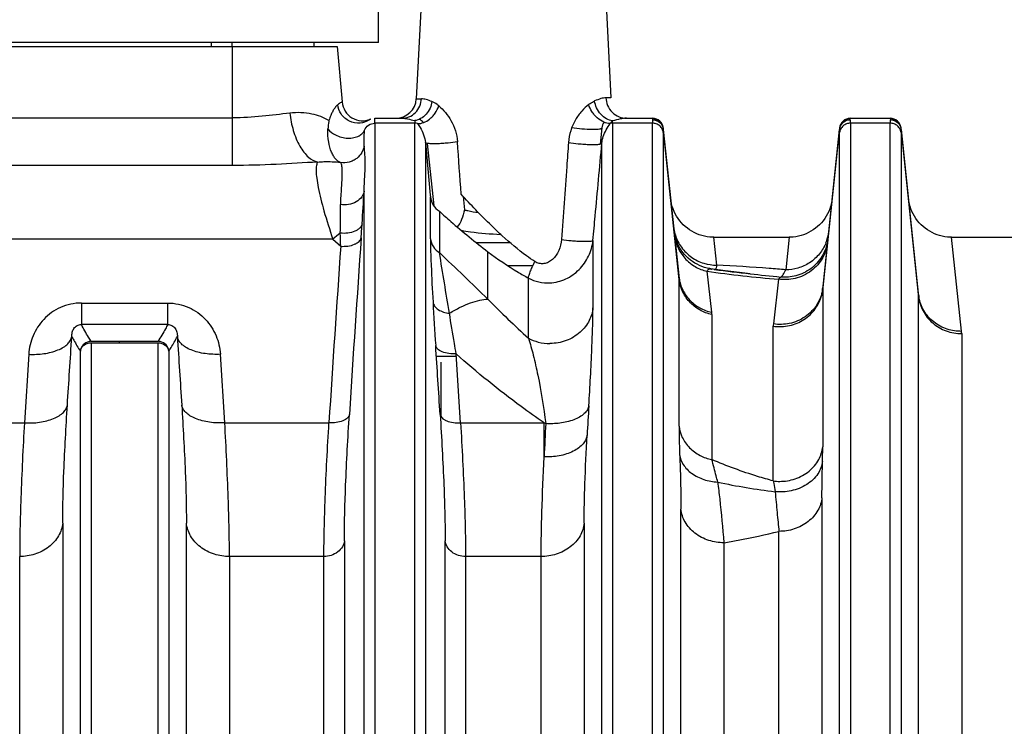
# Model space of a CAD drawing. Extents: x -3086 to 1181, y 8 to 2270.
# Tile 67 of 75: x 343 to 434, y 1315 to 1381. Entities that reach past the tile are written whole.
import ezdxf

# ---------------------------------------------------------------- set-up
doc = ezdxf.new("R2010")
doc.units = 0
doc.header["$LTSCALE"] = 65.395
doc.layers.get('0').update_dxf_attribs({"linetype": 'CONTINUOUS'})

msp = doc.modelspace()

# ---------------------------------------------------------------- linework, layer by layer
at = {"color": 6, "linetype": 'CONTINUOUS'}
for p, q in [((375.873, 1378.697), (375.873, 1456.697)), ((380.298, 1391.276), (379.367, 1373.498)), ((396.447, 1391.276), (397.374, 1373.593)), ((375.873, 1378.697), (175.873, 1378.697)), ((360.373, 1378.697), (360.373, 1378.328)), ((362.323, 1378.328), (362.323, 1378.697)), ((369.873, 1378.697), (369.873, 1378.328)), ((372.055, 1378.328), (372.503, 1373.204)), ((374.965, 1371.527), (375.011, 1371.556)), ((375.009, 1371.555), (375.056, 1371.581)), ((375.011, 1371.556), (375.014, 1371.558)), ((375.056, 1371.581), (375.093, 1371.6)), ((375.091, 1371.599), (375.116, 1371.611)), ((375.115, 1371.61), (375.116, 1371.611)), ((375.117, 1371.611), (375.124, 1371.614)), ((375.13, 1371.617), (375.121, 1371.613)), ((375.124, 1371.614), (375.121, 1371.613)), ((375.523, 1371.697), (378.041, 1371.697)), ((398.805, 1371.697), (401.222, 1371.697)), ((419.523, 1371.697), (423.222, 1371.697)), ((403.662, 1357.051), (402.217, 1370.802)), ((418.529, 1370.802), (416.978, 1356.045)), ((425.836, 1355.399), (424.217, 1370.802)), ((403.295, 1360.834), (403.247, 1361.077)), ((406.881, 1360.697), (413.865, 1360.697)), ((428.881, 1360.697), (435.865, 1360.697)), ((387.812, 1358.075), (390.153, 1358.075)), ((407.956, 1357.592), (406.612, 1357.78)), ((351.861, 1351.067), (351.866, 1350.932)), ((381.223, 1349.697), (383.063, 1349.697))]:
    msp.add_line(p, q, dxfattribs=at)
at = {"color": 2, "linetype": 'CONTINUOUS'}
for p, q in [((321.373, 1378.328), (372.055, 1378.328)), ((397.374, 1373.593), (396.911, 1373.593)), ((371.27, 1371.422), (371.27, 1371.409)), ((375.015, 1371.558), (375.018, 1371.56)), ((375.015, 1371.559), (375.018, 1371.56)), ((375.058, 1371.582), (375.059, 1371.583)), ((375.058, 1371.583), (375.059, 1371.583)), ((375.116, 1371.611), (375.121, 1371.613)), ((375.116, 1371.611), (375.12, 1371.613)), ((375.13, 1371.617), (375.135, 1371.619)), ((375.518, 1371.646), (375.523, 1371.697)), ((396.529, 1370.802), (396.372, 1369.311)), ((380.213, 1369.444), (380.656, 1364.6)), ((380.367, 1369.375), (380.973, 1363.61)), ((383.716, 1364.462), (383.818, 1363.231)), ((383.716, 1364.462), (383.818, 1363.231)), ((355.468, 1351.067), (349.277, 1351.067)), ((349.277, 1350.932), (355.468, 1350.932)), ((383.461, 1343.525), (383.049, 1349.906)), ((381.623, 1349.138), (381.623, 1344.154))]:
    msp.add_line(p, q, dxfattribs=at)
at = {"color": 9, "linetype": 'CONTINUOUS'}
for p, q in [((362.373, 1367.331), (362.373, 1378.328)), ((379.367, 1373.498), (379.839, 1373.498)), ((321.373, 1371.742), (362.373, 1371.742)), ((375.527, 1371.237), (375.527, 1270.155)), ((379.218, 1371.237), (375.527, 1371.237)), ((379.218, 1270.155), (379.218, 1371.237)), ((397.527, 1371.237), (397.527, 1270.155)), ((401.218, 1371.237), (397.527, 1371.237)), ((401.218, 1270.155), (401.218, 1371.237)), ((401.222, 1371.697), (401.227, 1371.646)), ((419.518, 1371.646), (419.523, 1371.697)), ((419.527, 1371.237), (419.527, 1270.155)), ((423.218, 1371.237), (419.527, 1371.237)), ((423.218, 1270.155), (423.218, 1371.237)), ((423.222, 1371.697), (423.227, 1371.646)), ((402.213, 1370.379), (402.213, 1269.706)), ((402.221, 1370.668), (403.672, 1356.867)), ((416.968, 1355.866), (418.524, 1370.668)), ((418.532, 1269.706), (418.532, 1370.379)), ((424.213, 1370.379), (424.213, 1269.706)), ((424.221, 1370.668), (425.845, 1355.219)), ((380.213, 1369.444), (380.213, 1269.706)), ((396.532, 1269.706), (396.532, 1369.382)), ((362.373, 1367.331), (321.373, 1367.331)), ((374.532, 1275.595), (374.532, 1364.952)), ((380.669, 1360.56), (380.669, 1364.416)), ((381.506, 1363.1), (381.506, 1359.268)), ((371.644, 1360.524), (321.373, 1360.524)), ((371.644, 1360.524), (372.373, 1359.857)), ((388.034, 1360.186), (384.924, 1360.186)), ((395.711, 1360.404), (395.711, 1354.159)), ((407.157, 1358.116), (406.881, 1360.697)), ((413.865, 1360.697), (413.542, 1357.684)), ((429.814, 1351.993), (428.881, 1360.697)), ((385.998, 1354.966), (385.998, 1359.352)), ((406.695, 1353.751), (406.263, 1357.544)), ((389.743, 1351.351), (389.743, 1356.917)), ((403.672, 1343.228), (403.672, 1356.867)), ((410.259, 1357.31), (410.258, 1357.31)), ((412.879, 1356.814), (412.406, 1352.679)), ((416.968, 1355.866), (416.968, 1341.303)), ((425.845, 1246.165), (425.845, 1355.219)), ((348.377, 1354.609), (348.377, 1352.619)), ((348.377, 1354.609), (356.368, 1354.609)), ((356.368, 1352.619), (356.368, 1354.609)), ((406.708, 1353.535), (406.708, 1340.127)), ((356.368, 1352.619), (348.377, 1352.619)), ((412.394, 1338.157), (412.394, 1352.468)), ((429.825, 1351.778), (429.825, 1244.644)), ((348.282, 1279.376), (348.282, 1350.156)), ((349.277, 1350.932), (349.277, 1272.304)), ((355.468, 1272.304), (355.468, 1350.932)), ((356.463, 1350.156), (356.463, 1279.376)), ((343.508, 1349.872), (343.102, 1343.525)), ((361.644, 1343.525), (361.238, 1349.872)), ((321.373, 1343.525), (343.102, 1343.525)), ((361.644, 1343.525), (371.285, 1343.525)), ((383.461, 1343.525), (391.189, 1343.525)), ((391.189, 1340.377), (391.189, 1343.525)), ((391.189, 1343.525), (391.341, 1343.454)), ((416.9, 1336.607), (416.9, 1291.638)), ((403.845, 1293.245), (403.845, 1335.537)), ((346.65, 1334.243), (346.65, 1295.136)), ((358.095, 1295.133), (358.095, 1334.24)), ((394.9, 1334.24), (394.9, 1295.137)), ((412.92, 1289.316), (412.92, 1333.494)), ((372.71, 1332.628), (372.71, 1293.881)), ((382.035, 1293.885), (382.035, 1332.631)), ((407.825, 1332.443), (407.825, 1290.895)), ((342.67, 1292.756), (342.67, 1331.167)), ((362.075, 1331.167), (362.075, 1292.756)), ((370.819, 1331.167), (362.076, 1331.167)), ((370.82, 1292.756), (370.82, 1331.167)), ((383.926, 1331.167), (383.926, 1292.756)), ((390.92, 1331.167), (383.926, 1331.167)), ((390.92, 1292.756), (390.92, 1331.167))]:
    msp.add_line(p, q, dxfattribs=at)
at = {"color": 6, "linetype": 'CONTINUOUS'}
for points in [[(375.121, 1371.613), (375.126, 1371.615), (375.126, 1371.615)], [(406.881, 1360.697), (406.77, 1360.699), (406.52, 1360.714), (406.272, 1360.744), (406.026, 1360.79), (405.783, 1360.851), (405.545, 1360.927), (405.312, 1361.018), (405.085, 1361.123), (404.865, 1361.242), (404.653, 1361.375), (404.45, 1361.521), (404.256, 1361.679), (404.072, 1361.849), (403.9, 1362.03), (403.739, 1362.221), (403.59, 1362.423), (403.455, 1362.633), (403.332, 1362.851), (403.224, 1363.076), (403.13, 1363.308), (403.05, 1363.545), (402.986, 1363.787), (402.936, 1364.032), (402.902, 1364.279)], [(417.843, 1364.279), (417.809, 1364.032), (417.76, 1363.787), (417.695, 1363.545), (417.616, 1363.308), (417.522, 1363.076), (417.413, 1362.851), (417.291, 1362.633), (417.155, 1362.423), (417.007, 1362.221), (416.846, 1362.03), (416.673, 1361.849), (416.49, 1361.679), (416.296, 1361.521), (416.093, 1361.375), (415.881, 1361.242), (415.661, 1361.123), (415.434, 1361.018), (415.201, 1360.927), (414.962, 1360.851), (414.72, 1360.79), (414.474, 1360.744), (414.226, 1360.714), (413.976, 1360.699), (413.865, 1360.697)], [(428.881, 1360.697), (428.77, 1360.699), (428.52, 1360.714), (428.272, 1360.744), (428.026, 1360.79), (427.783, 1360.851), (427.545, 1360.927), (427.312, 1361.018), (427.085, 1361.123), (426.865, 1361.242), (426.653, 1361.375), (426.45, 1361.521), (426.256, 1361.679), (426.073, 1361.849), (425.9, 1362.03), (425.739, 1362.221), (425.591, 1362.422), (425.455, 1362.632), (425.332, 1362.85), (425.224, 1363.076), (425.13, 1363.307), (425.05, 1363.545), (424.986, 1363.786), (424.936, 1364.032), (424.902, 1364.279)], [(406.613, 1357.78), (406.51, 1357.796), (406.268, 1357.846), (406.03, 1357.91), (405.797, 1357.989), (405.568, 1358.082), (405.346, 1358.189), (405.131, 1358.31), (404.923, 1358.443), (404.725, 1358.589), (404.535, 1358.747), (404.356, 1358.917), (404.188, 1359.097), (404.031, 1359.287), (403.885, 1359.486), (403.753, 1359.694), (403.634, 1359.91), (403.528, 1360.133), (403.436, 1360.362), (403.358, 1360.596), (403.295, 1360.834)], [(410.257, 1357.31), (409.278, 1357.424), (407.956, 1357.592)]]:
    msp.add_lwpolyline(points, dxfattribs=at)
for centre, radius, start, end in [((374.396, 1373.369), 1.9, 185, 292.868), ((377.469, 1373.597), 1.9, 270, 357), ((397.523, 1370.697), 1, 140.98819, 174), ((401.222, 1370.697), 1, 6.00001, 90), ((419.523, 1370.697), 1, 90, 174), ((423.222, 1370.697), 1, 6.00001, 90)]:
    msp.add_arc(centre, radius, start, end, dxfattribs=at)
at = {"color": 2, "linetype": 'CONTINUOUS'}
for centre, radius, start, end in [((376.466, 1370.441), 5.286, 169.4467, 177.09787), ((376.778, 1371.299), 5.51, 178.06703, 178.72043), ((369.207, 1368.104), 3.961, 58.39883, 58.5892), ((376.682, 1369.852), 5.638, 161.82477, 163.24144), ((375.473, 1370.785), 0.899, 118.41275, 120.38017), ((375.564, 1370.614), 1.093, 115.62296, 117.52215), ((375.535, 1370.673), 1.027, 114.10639, 115.58431), ((379.218, 1370.188), 1.049, 75.36693, 89.98169), ((379.222, 1370.697), 1, 36.85786, 64.86867), ((399.076, 1369.813), 2.26, 140.22294, 141.74044), ((397.528, 1370.188), 1.049, 90.01119, 102.43528), ((398.424, 1370.425), 1.365, 131.22008, 133.27842), ((401.224, 1370.55), 1.009, 84.65924, 89.85959), ((401.228, 1370.639), 1.007, 79.37429, 90.04845), ((419.517, 1370.641), 1.006, 95.15642, 100.33535), ((419.517, 1370.641), 1.005, 89.94372, 95.16015), ((423.224, 1370.55), 1.009, 84.65924, 89.85959), ((423.228, 1370.639), 1.007, 79.37429, 90.04845), ((401.237, 1370.652), 0.99, 6.00516, 11.27419), ((401.258, 1370.57), 0.969, 5.78047, 10.93172), ((419.374, 1370.73), 0.852, 183.02496, 184.19412), ((419.509, 1370.652), 0.99, 168.59902, 173.99451), ((419.498, 1370.569), 0.979, 163.62104, 174.19175), ((423.237, 1370.652), 0.99, 6.00516, 11.27419), ((423.258, 1370.57), 0.969, 5.78047, 10.93172), ((-43.692, 1389.885), 418.978, 355.99645, 356.17617), ((205.526, 1354.808), 166.924, 1.73363, 2.14869), ((413.331, 1356.429), 3.667, 350.32099, 353.99738), ((418.683, 1355.867), 1.714, 174.03957, 180.0297), ((429.442, 1355.779), 3.626, 186.01314, 190.08424), ((424.116, 1355.219), 1.73, 359.99725, 5.98734), ((414.249, 1352.47), 1.855, 173.51557, 180.03265), ((412.989, 1356.613), 4.187, 261.83517, 269.99677), ((427.788, 1351.777), 2.037, 0.04686, 6.10509), ((349.28, 1350.065), 1.002, 100.67822, 174.64235), ((349.281, 1350.064), 1.004, 90.1881, 100.68118), ((355.465, 1350.064), 1.004, 78.86049, 89.65393), ((355.465, 1350.065), 1.002, 5.20091, 78.86322), ((-1896.11, 1200.579), 2282.21, 3.610716, 3.771177)]:
    msp.add_arc(centre, radius, start, end, dxfattribs=at)
at = {"color": 9, "linetype": 'CONTINUOUS'}
for centre, radius, start, end in [((171.875, 1375.531), 202.933, 356.16089, 357.0118), ((248.3, 1363.437), 124.054, 358.90475, 0.13136), ((385.525, 1343.626), 21.868, 127.10768, 129.40171), ((407.081, 1362.062), 3.924, 189.86828, 192.88039), ((407.096, 1362.065), 3.939, 192.87855, 193.69855), ((407.098, 1362.065), 3.942, 193.69844, 196.77248), ((413.652, 1361.614), 3.89, 342.37732, 353.97335), ((2753.17, 1193.951), 2384.739, 175.992044, 176.385023), ((407.091, 1362.063), 3.934, 196.77299, 197.5627), ((413.645, 1361.614), 3.896, 338.54157, 342.41365), ((413.493, 1360.993), 3.982, 349.51544, 350.24007), ((2750.779, 1193.24), 2384.235, 175.992743, 176.3861), ((-1620.912, 1027.424), 2029.728, 9.249402, 9.409624), ((40.513, 998.763), 496.226, 45.87508, 46.59326), ((422.333, 1472.687), 116.259, 262.05475, 265.3354), ((433.763, 1567.599), 211.598, 262.71455, 263.62211), ((401.917, 1356.866), 1.755, 0.04175, 6.03187), ((430.369, 1537.043), 180.854, 263.61557, 264.51468), ((824.835, 1380.05), 444.647, 183.26774, 183.78678), ((446.194, 1413.598), 84.032, 224.24641, 227.79577), ((404.801, 1353.534), 1.906, 0.04047, 6.53369), ((712.169, 1325.257), 317.462, 176.41504, 176.90698), ((899.625, 1316.889), 508.979, 177.00813, 177.35494), ((419.992, 1397.825), 61.12, 257.97232, 263.01861), ((412.988, 1342.629), 4.511, 262.43275, 270.00376)]:
    msp.add_arc(centre, radius, start, end, dxfattribs=at)
at = {"color": 2, "linetype": 'CONTINUOUS'}
for points, knots in [([(372.093, 1372.938), (372.068, 1372.918), (371.957, 1372.818), (371.862, 1372.699), (371.794, 1372.602)], [0, 0, 0, 0, 0.208645, 1, 1, 1, 1]), ([(374.965, 1371.527), (374.73, 1371.369), (374.12, 1371.153), (373.132, 1371.349), (372.371, 1372.022), (372.133, 1372.643), (372.093, 1372.938)], [0, 0, 0, 0, 0.225776, 0.490909, 0.762798, 1, 1, 1, 1]), ([(380.813, 1373.239), (380.783, 1373.03), (380.661, 1372.606), (380.306, 1372.048), (379.809, 1371.64), (379.412, 1371.504), (379.222, 1371.479)], [0, 0, 0, 0, 0.250359, 0.516218, 0.772321, 1, 1, 1, 1]), ([(381.441, 1372.852), (381.389, 1372.895), (381.194, 1373.046), (380.979, 1373.172), (380.813, 1373.239)], [0, 0, 0, 0, 0.272698, 1, 1, 1, 1]), ([(395.315, 1372.967), (395.085, 1372.785), (394.626, 1372.355), (393.832, 1371.252), (393.493, 1370.195), (393.444, 1369.468)], [0, 0, 0, 0, 0.216506, 0.461386, 1, 1, 1, 1]), ([(397.302, 1371.213), (397.102, 1371.214), (396.661, 1371.318), (396.178, 1371.637), (395.831, 1371.996), (395.538, 1372.398), (395.383, 1372.738), (395.315, 1372.967)], [0, 0, 0, 0, 0.213237, 0.469943, 0.60766, 0.745117, 1, 1, 1, 1]), ([(396.911, 1373.593), (396.923, 1373.351), (397.034, 1372.854), (397.459, 1372.215), (398.089, 1371.792), (398.575, 1371.697), (398.805, 1371.697)], [0, 0, 0, 0, 0.246647, 0.508444, 0.764982, 1, 1, 1, 1]), ([(371.558, 1372.194), (371.537, 1372.15), (371.449, 1371.959), (371.375, 1371.763), (371.325, 1371.611)], [0, 0, 0, 0, 0.233851, 1, 1, 1, 1]), ([(371.794, 1372.602), (371.774, 1372.573), (371.686, 1372.442), (371.611, 1372.303), (371.558, 1372.194)], [0, 0, 0, 0, 0.226707, 1, 1, 1, 1]), ([(379.483, 1371.203), (379.873, 1371.191), (380.396, 1371.423), (380.868, 1371.861), (381.191, 1372.259), (381.365, 1372.61), (381.441, 1372.852)], [0, 0, 0, 0, 0.432943, 0.573285, 0.718536, 1, 1, 1, 1]), ([(374.583, 1370.598), (374.651, 1370.783), (374.917, 1371.118), (375.326, 1371.237), (375.527, 1371.237)], [0, 0, 0, 0, 0.493651, 1, 1, 1, 1]), ([(375.135, 1371.619), (375.131, 1371.617), (375.072, 1371.591), (375.015, 1371.561), (374.965, 1371.527)], [0, 0, 0, 0, 0.059389, 1, 1, 1, 1]), ([(374.965, 1371.527), (374.97, 1371.53), (374.986, 1371.541), (375.003, 1371.551), (375.015, 1371.559)], [0, 0, 0, 0, 0.274878, 1, 1, 1, 1]), ([(375.519, 1371.559), (375.519, 1371.567), (375.517, 1371.597), (375.516, 1371.626), (375.518, 1371.646)], [0, 0, 0, 0, 0.296153, 1, 1, 1, 1]), ([(375.527, 1371.237), (375.527, 1371.27), (375.527, 1371.377), (375.524, 1371.484), (375.519, 1371.559)], [0, 0, 0, 0, 0.303538, 1, 1, 1, 1]), ([(379.222, 1371.479), (379.222, 1371.462), (379.219, 1371.381), (379.218, 1371.301), (379.218, 1371.237)], [0, 0, 0, 0, 0.215948, 1, 1, 1, 1]), ([(396.532, 1369.382), (396.548, 1369.592), (396.696, 1370.251), (397.041, 1370.838), (397.302, 1371.213)], [0, 0, 0, 0, 0.31537, 1, 1, 1, 1]), ([(397.488, 1371.419), (397.476, 1371.407), (397.424, 1371.356), (397.375, 1371.302), (397.339, 1371.259)], [0, 0, 0, 0, 0.232354, 1, 1, 1, 1]), ([(397.527, 1371.237), (397.527, 1371.257), (397.527, 1371.329), (397.526, 1371.4), (397.524, 1371.451)], [0, 0, 0, 0, 0.278539, 1, 1, 1, 1]), ([(401.227, 1371.646), (401.228, 1371.641), (401.23, 1371.611), (401.228, 1371.582), (401.226, 1371.559)], [0, 0, 0, 0, 0.204351, 1, 1, 1, 1]), ([(401.318, 1371.554), (401.528, 1371.535), (401.946, 1371.357), (402.169, 1370.96), (402.209, 1370.754)], [0, 0, 0, 0, 0.502177, 1, 1, 1, 1]), ([(402.208, 1370.846), (402.17, 1371.036), (401.974, 1371.403), (401.605, 1371.593), (401.414, 1371.629)], [0, 0, 0, 0, 0.499287, 1, 1, 1, 1]), ([(419.337, 1371.63), (419.145, 1371.595), (418.774, 1371.406), (418.576, 1371.039), (418.538, 1370.848)], [0, 0, 0, 0, 0.500667, 1, 1, 1, 1]), ([(418.559, 1370.845), (418.619, 1371.049), (418.881, 1371.422), (419.311, 1371.558), (419.519, 1371.559)], [0, 0, 0, 0, 0.50562, 1, 1, 1, 1]), ([(419.519, 1371.559), (419.519, 1371.567), (419.517, 1371.597), (419.516, 1371.626), (419.518, 1371.646)], [0, 0, 0, 0, 0.296156, 1, 1, 1, 1]), ([(423.227, 1371.646), (423.228, 1371.641), (423.23, 1371.611), (423.228, 1371.582), (423.226, 1371.559)], [0, 0, 0, 0, 0.204351, 1, 1, 1, 1]), ([(423.318, 1371.554), (423.528, 1371.535), (423.946, 1371.357), (424.169, 1370.96), (424.209, 1370.754)], [0, 0, 0, 0, 0.502177, 1, 1, 1, 1]), ([(424.208, 1370.846), (424.17, 1371.036), (423.974, 1371.403), (423.605, 1371.593), (423.414, 1371.629)], [0, 0, 0, 0, 0.499287, 1, 1, 1, 1]), ([(371.187, 1370.709), (371.37, 1370.473), (371.943, 1370.047), (372.824, 1369.826), (373.579, 1369.883), (374.054, 1370.046), (374.394, 1370.292), (374.538, 1370.498), (374.583, 1370.598)], [0, 0, 0, 0, 0.23035, 0.532347, 0.68118, 0.810121, 0.91519, 1, 1, 1, 1]), ([(393.756, 1370.85), (394.064, 1370.801), (394.7, 1370.723), (395.468, 1370.673), (396.017, 1370.679), (396.267, 1370.697), (396.41, 1370.727), (396.479, 1370.749), (396.526, 1370.779), (396.529, 1370.802)], [0, 0, 0, 0, 0.333126, 0.683221, 0.821209, 0.918651, 0.951658, 0.975164, 1, 1, 1, 1]), ([(402.221, 1370.668), (402.222, 1370.677), (402.224, 1370.706), (402.224, 1370.735), (402.222, 1370.756)], [0, 0, 0, 0, 0.291655, 1, 1, 1, 1]), ([(418.524, 1370.756), (418.523, 1370.751), (418.522, 1370.728), (418.522, 1370.704), (418.523, 1370.685)], [0, 0, 0, 0, 0.214732, 1, 1, 1, 1]), ([(424.221, 1370.668), (424.222, 1370.677), (424.224, 1370.706), (424.224, 1370.735), (424.222, 1370.756)], [0, 0, 0, 0, 0.291665, 1, 1, 1, 1]), ([(383.174, 1369.525), (382.888, 1369.475), (382.424, 1369.414), (381.784, 1369.359), (381.282, 1369.333), (380.846, 1369.33), (380.521, 1369.348), (380.327, 1369.377), (380.239, 1369.413), (380.217, 1369.434), (380.213, 1369.444)], [0, 0, 0, 0, 0.291234, 0.468506, 0.643737, 0.794775, 0.905429, 0.971131, 0.989117, 1, 1, 1, 1]), ([(393.444, 1369.468), (393.745, 1369.416), (394.231, 1369.354), (394.9, 1369.297), (395.422, 1369.27), (395.875, 1369.266), (396.213, 1369.284), (396.414, 1369.314), (396.505, 1369.35), (396.529, 1369.372), (396.532, 1369.382)], [0, 0, 0, 0, 0.293625, 0.470933, 0.645584, 0.795864, 0.905953, 0.971362, 0.989245, 1, 1, 1, 1]), ([(387.324, 1360.815), (386.982, 1361.13), (386.145, 1361.917), (384.87, 1363.2), (383.956, 1364.186), (383.519, 1364.681)], [0, 0, 0, 0, 0.256999, 0.634995, 1, 1, 1, 1]), ([(380.656, 1364.6), (380.658, 1364.581), (380.663, 1364.52), (380.669, 1364.459), (380.669, 1364.416)], [0, 0, 0, 0, 0.313179, 1, 1, 1, 1]), ([(380.669, 1364.416), (380.697, 1364.154), (380.882, 1363.63), (381.278, 1363.244), (381.506, 1363.1)], [0, 0, 0, 0, 0.494689, 1, 1, 1, 1]), ([(381.506, 1363.1), (381.852, 1362.782), (383.305, 1361.481), (384.819, 1360.248), (385.998, 1359.352)], [0, 0, 0, 0, 0.240852, 1, 1, 1, 1]), ([(383.818, 1363.231), (383.766, 1362.92), (383.61, 1362.359), (383.327, 1361.84), (383.152, 1361.643)], [0, 0, 0, 0, 0.544911, 1, 1, 1, 1]), ([(374.353, 1361.944), (374.332, 1361.805), (374.21, 1361.59), (373.952, 1361.383), (373.578, 1361.186), (373.025, 1361.054), (372.562, 1361.047), (372.332, 1361.066)], [0, 0, 0, 0, 0.177797, 0.289992, 0.418302, 0.708131, 1, 1, 1, 1]), ([(372.373, 1359.858), (372.595, 1359.846), (373.033, 1359.861), (373.552, 1359.981), (373.897, 1360.154), (374.13, 1360.329), (374.244, 1360.513), (374.263, 1360.633)], [0, 0, 0, 0, 0.30595, 0.599137, 0.725287, 0.833426, 1, 1, 1, 1]), ([(390.337, 1358.446), (390.07, 1358.62), (389.019, 1359.348), (388.031, 1360.167), (387.324, 1360.815)], [0, 0, 0, 0, 0.249387, 1, 1, 1, 1]), ([(385.998, 1359.352), (386.891, 1358.679), (388.125, 1357.836), (389.417, 1357.095), (389.743, 1356.917)], [0, 0, 0, 0, 0.750938, 1, 1, 1, 1]), ([(389.743, 1356.917), (389.747, 1357.01), (389.806, 1357.235), (389.937, 1357.6), (390.122, 1358.017), (390.263, 1358.303), (390.337, 1358.446)], [0, 0, 0, 0, 0.169246, 0.41808, 0.708196, 1, 1, 1, 1]), ([(416.946, 1355.812), (416.865, 1355.338), (416.494, 1354.372), (415.394, 1353.243), (413.935, 1352.63), (412.891, 1352.605), (412.406, 1352.679)], [0, 0, 0, 0, 0.237638, 0.4963, 0.757517, 1, 1, 1, 1]), ([(412.988, 1352.426), (413.475, 1352.426), (414.452, 1352.598), (415.723, 1353.342), (416.636, 1354.475), (416.92, 1355.401), (416.968, 1355.866)], [0, 0, 0, 0, 0.254866, 0.507044, 0.755181, 1, 1, 1, 1]), ([(425.845, 1355.219), (425.894, 1354.754), (426.178, 1353.828), (427.09, 1352.694), (428.361, 1351.95), (429.338, 1351.778), (429.825, 1351.778)], [0, 0, 0, 0, 0.244819, 0.492956, 0.745134, 1, 1, 1, 1]), ([(429.814, 1351.991), (429.369, 1351.987), (428.444, 1352.127), (427.197, 1352.79), (426.27, 1353.846), (425.948, 1354.715), (425.872, 1355.144)], [0, 0, 0, 0, 0.244593, 0.503657, 0.760319, 1, 1, 1, 1]), ([(348.282, 1350.156), (348.295, 1350.262), (348.369, 1350.475), (348.678, 1350.819), (349.042, 1350.932), (349.277, 1350.932)], [0, 0, 0, 0, 0.234764, 0.480655, 1, 1, 1, 1]), ([(355.468, 1350.932), (355.704, 1350.932), (356.068, 1350.819), (356.377, 1350.475), (356.451, 1350.262), (356.463, 1350.156)], [0, 0, 0, 0, 0.519345, 0.765236, 1, 1, 1, 1]), ([(383.049, 1349.906), (382.827, 1349.895), (382.39, 1349.911), (381.871, 1350.033), (381.526, 1350.206), (381.293, 1350.381), (381.178, 1350.565), (381.159, 1350.684)], [0, 0, 0, 0, 0.305632, 0.598725, 0.724956, 0.833233, 1, 1, 1, 1]), ([(381.57, 1344.306), (381.59, 1344.186), (381.705, 1344.003), (381.938, 1343.828), (382.283, 1343.654), (382.801, 1343.532), (383.238, 1343.515), (383.46, 1343.525)], [0, 0, 0, 0, 0.166899, 0.275261, 0.401537, 0.694558, 1, 1, 1, 1])]:
    msp.add_open_spline(points, degree=3, knots=knots, dxfattribs=at)
at = {"color": 9, "linetype": 'CONTINUOUS'}
for points, knots in [([(372.503, 1373.204), (372.494, 1373.202), (372.476, 1373.188), (372.44, 1373.171), (372.371, 1373.131), (372.25, 1373.059), (372.15, 1372.984), (372.093, 1372.938)], [0, 0, 0, 0, 0.059601, 0.13482, 0.241001, 0.549917, 1, 1, 1, 1]), ([(378.041, 1371.697), (378.259, 1371.697), (378.721, 1371.788), (379.318, 1372.189), (379.721, 1372.796), (379.827, 1373.269), (379.839, 1373.498)], [0, 0, 0, 0, 0.234911, 0.4914, 0.753245, 1, 1, 1, 1]), ([(380.813, 1373.239), (380.634, 1373.311), (380.318, 1373.427), (379.984, 1373.498), (379.839, 1373.498)], [0, 0, 0, 0, 0.570224, 1, 1, 1, 1]), ([(395.315, 1372.967), (395.361, 1373.002), (395.533, 1373.129), (395.721, 1373.237), (395.865, 1373.298)], [0, 0, 0, 0, 0.26932, 1, 1, 1, 1]), ([(396.911, 1373.593), (396.756, 1373.593), (396.395, 1373.51), (396.057, 1373.379), (395.865, 1373.298)], [0, 0, 0, 0, 0.426036, 1, 1, 1, 1]), ([(397.524, 1371.451), (397.326, 1371.479), (396.914, 1371.626), (396.398, 1372.055), (396.027, 1372.637), (395.897, 1373.08), (395.865, 1373.298)], [0, 0, 0, 0, 0.227463, 0.483647, 0.749627, 1, 1, 1, 1]), ([(367.67, 1372.171), (366.818, 1372.069), (365.061, 1371.837), (363.287, 1371.742), (362.373, 1371.742)], [0, 0, 0, 0, 0.484095, 1, 1, 1, 1]), ([(371.272, 1371.484), (370.797, 1371.776), (369.609, 1372.215), (368.347, 1372.253), (367.67, 1372.171)], [0, 0, 0, 0, 0.449823, 1, 1, 1, 1]), ([(367.67, 1372.171), (367.727, 1371.632), (367.879, 1370.828), (368.231, 1369.818), (368.557, 1369.135), (368.941, 1368.557), (369.455, 1367.999), (369.935, 1367.717), (370.252, 1367.65)], [0, 0, 0, 0, 0.29722, 0.444796, 0.584317, 0.71106, 0.822648, 1, 1, 1, 1]), ([(381.441, 1372.852), (381.894, 1372.476), (382.73, 1371.475), (383.126, 1370.21), (383.174, 1369.525)], [0, 0, 0, 0, 0.461466, 1, 1, 1, 1]), ([(378.041, 1371.697), (378.216, 1371.697), (378.616, 1371.639), (379.005, 1371.54), (379.222, 1371.479)], [0, 0, 0, 0, 0.437571, 1, 1, 1, 1]), ([(379.483, 1371.203), (379.564, 1371.084), (379.911, 1370.553), (380.177, 1369.937), (380.213, 1369.444)], [0, 0, 0, 0, 0.225787, 1, 1, 1, 1]), ([(398.805, 1371.697), (398.616, 1371.697), (398.182, 1371.63), (397.761, 1371.519), (397.524, 1371.451)], [0, 0, 0, 0, 0.43479, 1, 1, 1, 1]), ([(401.226, 1371.559), (401.225, 1371.538), (401.219, 1371.431), (401.218, 1371.323), (401.218, 1371.237)], [0, 0, 0, 0, 0.19628, 1, 1, 1, 1]), ([(402.213, 1370.379), (402.201, 1370.491), (402.132, 1370.722), (401.903, 1371.01), (401.58, 1371.196), (401.336, 1371.237), (401.218, 1371.237)], [0, 0, 0, 0, 0.236096, 0.492651, 0.753712, 1, 1, 1, 1]), ([(419.527, 1371.237), (419.41, 1371.237), (419.166, 1371.196), (418.843, 1371.01), (418.613, 1370.722), (418.544, 1370.491), (418.532, 1370.379)], [0, 0, 0, 0, 0.246288, 0.507349, 0.763904, 1, 1, 1, 1]), ([(419.527, 1371.237), (419.527, 1371.27), (419.527, 1371.377), (419.524, 1371.484), (419.519, 1371.559)], [0, 0, 0, 0, 0.303535, 1, 1, 1, 1]), ([(423.226, 1371.559), (423.225, 1371.538), (423.219, 1371.431), (423.218, 1371.323), (423.218, 1371.237)], [0, 0, 0, 0, 0.19628, 1, 1, 1, 1]), ([(424.213, 1370.379), (424.201, 1370.491), (424.132, 1370.722), (423.903, 1371.01), (423.58, 1371.196), (423.336, 1371.237), (423.218, 1371.237)], [0, 0, 0, 0, 0.236096, 0.492651, 0.753712, 1, 1, 1, 1]), ([(372.365, 1367.612), (372.191, 1367.66), (371.942, 1367.855), (371.696, 1368.206), (371.437, 1368.725), (371.208, 1369.568), (371.165, 1370.306), (371.187, 1370.709)], [0, 0, 0, 0, 0.155923, 0.254273, 0.369607, 0.653032, 1, 1, 1, 1]), ([(374.548, 1369.115), (374.54, 1369.209), (374.534, 1369.419), (374.533, 1369.914), (374.544, 1370.316), (374.583, 1370.598)], [0, 0, 0, 0, 0.19051, 0.423978, 1, 1, 1, 1]), ([(402.213, 1370.379), (402.213, 1370.399), (402.214, 1370.469), (402.215, 1370.54), (402.217, 1370.59)], [0, 0, 0, 0, 0.282401, 1, 1, 1, 1]), ([(402.217, 1370.59), (402.217, 1370.597), (402.218, 1370.623), (402.22, 1370.649), (402.221, 1370.668)], [0, 0, 0, 0, 0.272206, 1, 1, 1, 1]), ([(418.524, 1370.668), (418.525, 1370.662), (418.527, 1370.636), (418.528, 1370.61), (418.529, 1370.59)], [0, 0, 0, 0, 0.227784, 1, 1, 1, 1]), ([(418.529, 1370.59), (418.529, 1370.575), (418.532, 1370.504), (418.532, 1370.434), (418.532, 1370.379)], [0, 0, 0, 0, 0.217512, 1, 1, 1, 1]), ([(424.213, 1370.379), (424.213, 1370.399), (424.214, 1370.469), (424.215, 1370.54), (424.217, 1370.59)], [0, 0, 0, 0, 0.282401, 1, 1, 1, 1]), ([(424.217, 1370.59), (424.217, 1370.597), (424.218, 1370.623), (424.22, 1370.649), (424.221, 1370.668)], [0, 0, 0, 0, 0.272206, 1, 1, 1, 1]), ([(393.444, 1369.468), (393.391, 1368.72), (393.181, 1365.727), (392.968, 1362.733), (392.807, 1360.488)], [0, 0, 0, 0, 0.249824, 1, 1, 1, 1]), ([(395.711, 1360.404), (395.78, 1361.153), (396.053, 1364.146), (396.327, 1367.138), (396.532, 1369.382)], [0, 0, 0, 0, 0.250175, 1, 1, 1, 1]), ([(374.548, 1369.115), (374.508, 1368.913), (374.348, 1368.487), (373.96, 1368.039), (373.531, 1367.77), (373.036, 1367.584), (372.624, 1367.567), (372.365, 1367.612)], [0, 0, 0, 0, 0.212149, 0.458974, 0.592751, 0.729621, 1, 1, 1, 1]), ([(374.532, 1364.952), (374.544, 1365.39), (374.594, 1366.201), (374.645, 1367.331), (374.628, 1368.284), (374.572, 1368.858), (374.548, 1369.115)], [0, 0, 0, 0, 0.315118, 0.584809, 0.814384, 1, 1, 1, 1]), ([(370.252, 1367.65), (368.969, 1367.573), (366.346, 1367.401), (363.717, 1367.331), (362.373, 1367.331)], [0, 0, 0, 0, 0.488707, 1, 1, 1, 1]), ([(370.252, 1367.65), (370.184, 1367.56), (370.102, 1367.28), (370.085, 1366.772), (370.147, 1366.087), (370.362, 1364.848), (370.849, 1362.965), (371.35, 1361.389), (371.644, 1360.524)], [0, 0, 0, 0, 0.045827, 0.114419, 0.207838, 0.325627, 0.627166, 1, 1, 1, 1]), ([(370.252, 1367.65), (370.44, 1367.667), (371.144, 1367.713), (371.853, 1367.681), (372.365, 1367.612)], [0, 0, 0, 0, 0.267852, 1, 1, 1, 1]), ([(372.365, 1367.612), (372.386, 1367.576), (372.421, 1367.458), (372.464, 1367.226), (372.487, 1366.883), (372.49, 1366.44), (372.466, 1365.9), (372.405, 1364.985), (372.353, 1364.248), (372.354, 1363.722)], [0, 0, 0, 0, 0.031731, 0.093141, 0.181435, 0.295133, 0.433252, 0.59618, 1, 1, 1, 1]), ([(374.532, 1364.952), (374.509, 1364.765), (374.34, 1364.362), (373.807, 1363.921), (373.103, 1363.692), (372.597, 1363.688), (372.354, 1363.722)], [0, 0, 0, 0, 0.206169, 0.455076, 0.732509, 1, 1, 1, 1]), ([(383.818, 1363.231), (383.922, 1363.206), (384.349, 1363.106), (384.781, 1363.023), (385.108, 1362.97)], [0, 0, 0, 0, 0.243987, 1, 1, 1, 1]), ([(383.515, 1361.335), (383.806, 1361.285), (385.016, 1361.099), (386.238, 1360.997), (387.167, 1360.961)], [0, 0, 0, 0, 0.240583, 1, 1, 1, 1]), ([(380.669, 1360.56), (380.669, 1360.199), (380.688, 1359.377), (380.762, 1357.425), (380.846, 1355.835), (380.911, 1354.704)], [0, 0, 0, 0, 0.18473, 0.420507, 1, 1, 1, 1]), ([(380.669, 1360.56), (380.698, 1360.296), (380.888, 1359.779), (381.284, 1359.405), (381.506, 1359.268)], [0, 0, 0, 0, 0.503991, 1, 1, 1, 1]), ([(392.807, 1360.488), (392.782, 1360.135), (392.612, 1359.456), (392.13, 1358.738), (391.608, 1358.369), (391.179, 1358.225), (390.732, 1358.244), (390.46, 1358.365), (390.337, 1358.446)], [0, 0, 0, 0, 0.277285, 0.536864, 0.657586, 0.772201, 0.884651, 1, 1, 1, 1]), ([(391.731, 1356.472), (392.232, 1356.499), (392.984, 1356.692), (393.858, 1357.199), (394.635, 1357.854), (395.379, 1358.906), (395.662, 1359.901), (395.711, 1360.404)], [0, 0, 0, 0, 0.248293, 0.373439, 0.498902, 0.749627, 1, 1, 1, 1]), ([(392.807, 1360.488), (393.105, 1360.445), (393.576, 1360.391), (394.214, 1360.342), (394.696, 1360.318), (395.109, 1360.313), (395.417, 1360.326), (395.601, 1360.349), (395.685, 1360.377), (395.708, 1360.395), (395.711, 1360.404)], [0, 0, 0, 0, 0.308072, 0.485351, 0.65635, 0.802025, 0.90876, 0.972546, 0.989919, 1, 1, 1, 1]), ([(403.257, 1360.909), (403.297, 1360.525), (403.503, 1359.743), (404.166, 1358.714), (405.121, 1357.938), (405.88, 1357.636), (406.263, 1357.544)], [0, 0, 0, 0, 0.242015, 0.49684, 0.753502, 1, 1, 1, 1]), ([(403.34, 1360.876), (403.466, 1360.48), (403.856, 1359.709), (404.778, 1358.799), (405.927, 1358.237), (406.758, 1358.115), (407.157, 1358.116)], [0, 0, 0, 0, 0.248424, 0.506429, 0.761147, 1, 1, 1, 1]), ([(417.421, 1360.266), (417.369, 1359.769), (417.049, 1358.739), (415.972, 1357.494), (414.475, 1356.789), (413.384, 1356.741), (412.879, 1356.814)], [0, 0, 0, 0, 0.237046, 0.496307, 0.757931, 1, 1, 1, 1]), ([(417.409, 1360.269), (417.322, 1359.796), (416.962, 1358.844), (415.925, 1357.708), (414.548, 1357.047), (413.549, 1356.97), (413.081, 1357.017)], [0, 0, 0, 0, 0.243747, 0.503624, 0.761468, 1, 1, 1, 1]), ([(417.271, 1360.188), (417.126, 1359.819), (416.711, 1359.111), (415.8, 1358.29), (414.703, 1357.79), (413.919, 1357.683), (413.542, 1357.684)], [0, 0, 0, 0, 0.250596, 0.50841, 0.761926, 1, 1, 1, 1]), ([(406.263, 1357.544), (406.286, 1357.585), (406.333, 1357.656), (406.419, 1357.738), (406.515, 1357.782), (406.581, 1357.785), (406.613, 1357.78)], [0, 0, 0, 0, 0.310155, 0.566203, 0.787117, 1, 1, 1, 1]), ([(406.613, 1357.78), (406.623, 1357.778), (406.668, 1357.769), (406.71, 1357.751), (406.74, 1357.733)], [0, 0, 0, 0, 0.233995, 1, 1, 1, 1]), ([(407.157, 1358.116), (407.146, 1358.037), (407.122, 1357.901), (407.081, 1357.768), (407.055, 1357.717)], [0, 0, 0, 0, 0.582795, 1, 1, 1, 1]), ([(413.542, 1357.684), (413.034, 1357.729), (410.908, 1357.906), (408.778, 1358.036), (407.157, 1358.116)], [0, 0, 0, 0, 0.23917, 1, 1, 1, 1]), ([(413.081, 1357.017), (413.177, 1357.074), (413.364, 1357.286), (413.48, 1357.534), (413.542, 1357.684)], [0, 0, 0, 0, 0.407308, 1, 1, 1, 1]), ([(389.743, 1356.917), (390.044, 1356.754), (390.696, 1356.51), (391.389, 1356.454), (391.731, 1356.472)], [0, 0, 0, 0, 0.499743, 1, 1, 1, 1]), ([(403.662, 1357.051), (403.702, 1356.671), (403.91, 1355.899), (404.58, 1354.886), (405.545, 1354.127), (406.309, 1353.836), (406.695, 1353.75)], [0, 0, 0, 0, 0.239906, 0.493809, 0.751292, 1, 1, 1, 1]), ([(406.708, 1353.535), (406.321, 1353.625), (405.555, 1353.923), (404.591, 1354.691), (403.92, 1355.711), (403.712, 1356.487), (403.672, 1356.867)], [0, 0, 0, 0, 0.248513, 0.506213, 0.760324, 1, 1, 1, 1]), ([(413.081, 1357.017), (413.045, 1357.001), (412.969, 1356.937), (412.911, 1356.861), (412.879, 1356.814)], [0, 0, 0, 0, 0.41037, 1, 1, 1, 1]), ([(380.911, 1354.704), (380.93, 1354.571), (381.049, 1354.291), (381.407, 1353.971), (381.885, 1353.754), (382.243, 1353.685), (382.426, 1353.667)], [0, 0, 0, 0, 0.204888, 0.44617, 0.719277, 1, 1, 1, 1]), ([(382.426, 1353.667), (382.756, 1353.864), (383.395, 1354.215), (384.339, 1354.625), (385.198, 1354.883), (385.746, 1354.96), (385.998, 1354.966)], [0, 0, 0, 0, 0.30031, 0.569894, 0.803399, 1, 1, 1, 1]), ([(348.377, 1354.609), (347.716, 1354.609), (346.405, 1354.332), (344.824, 1353.198), (343.818, 1351.635), (343.546, 1350.454), (343.508, 1349.872)], [0, 0, 0, 0, 0.266568, 0.521791, 0.764563, 1, 1, 1, 1]), ([(356.368, 1354.609), (357.03, 1354.609), (358.341, 1354.332), (359.922, 1353.198), (360.927, 1351.635), (361.2, 1350.454), (361.238, 1349.872)], [0, 0, 0, 0, 0.266568, 0.521798, 0.764581, 1, 1, 1, 1]), ([(395.711, 1354.159), (395.668, 1353.762), (395.416, 1352.915), (394.556, 1351.812), (393.259, 1351.046), (392.238, 1350.868), (391.731, 1350.868)], [0, 0, 0, 0, 0.213625, 0.460058, 0.729371, 1, 1, 1, 1]), ([(395.328, 1345.107), (395.438, 1346.875), (395.575, 1349.343), (395.686, 1352.361), (395.711, 1353.61), (395.711, 1354.159)], [0, 0, 0, 0, 0.58635, 0.818218, 1, 1, 1, 1]), ([(383.049, 1349.906), (382.995, 1350.231), (382.789, 1351.485), (382.581, 1352.739), (382.426, 1353.667)], [0, 0, 0, 0, 0.259448, 1, 1, 1, 1]), ([(347.488, 1351.511), (347.484, 1351.642), (347.512, 1351.906), (347.673, 1352.27), (347.97, 1352.552), (348.242, 1352.621), (348.377, 1352.619)], [0, 0, 0, 0, 0.249023, 0.495088, 0.74302, 1, 1, 1, 1]), ([(349.277, 1351.067), (349.195, 1351.196), (348.877, 1351.703), (348.582, 1352.224), (348.377, 1352.619)], [0, 0, 0, 0, 0.255089, 1, 1, 1, 1]), ([(356.368, 1352.619), (356.301, 1352.489), (356.019, 1351.961), (355.712, 1351.447), (355.468, 1351.067)], [0, 0, 0, 0, 0.245063, 1, 1, 1, 1]), ([(356.368, 1352.619), (356.504, 1352.621), (356.776, 1352.552), (357.072, 1352.27), (357.233, 1351.906), (357.261, 1351.642), (357.258, 1351.511)], [0, 0, 0, 0, 0.256985, 0.504919, 0.750974, 1, 1, 1, 1]), ([(343.508, 1349.872), (343.975, 1349.849), (344.68, 1349.874), (345.582, 1350.048), (346.196, 1350.244), (346.714, 1350.503), (347.113, 1350.807), (347.378, 1351.145), (347.468, 1351.393), (347.488, 1351.511)], [0, 0, 0, 0, 0.304799, 0.456163, 0.597683, 0.723603, 0.831625, 0.922155, 1, 1, 1, 1]), ([(347.08, 1345.17), (347.147, 1346.227), (347.285, 1348.341), (347.421, 1350.454), (347.489, 1351.511)], [0, 0, 0, 0, 0.499999, 1, 1, 1, 1]), ([(347.488, 1351.511), (347.548, 1351.398), (347.799, 1350.938), (348.07, 1350.489), (348.282, 1350.156)], [0, 0, 0, 0, 0.245666, 1, 1, 1, 1]), ([(356.463, 1350.156), (356.535, 1350.268), (356.813, 1350.712), (357.074, 1351.167), (357.258, 1351.511)], [0, 0, 0, 0, 0.254399, 1, 1, 1, 1]), ([(357.256, 1351.511), (357.325, 1350.454), (357.46, 1348.341), (357.599, 1346.227), (357.666, 1345.17)], [0, 0, 0, 0, 0.500001, 1, 1, 1, 1]), ([(361.238, 1349.872), (360.771, 1349.849), (360.066, 1349.874), (359.164, 1350.048), (358.549, 1350.244), (358.032, 1350.503), (357.633, 1350.807), (357.368, 1351.145), (357.278, 1351.393), (357.258, 1351.511)], [0, 0, 0, 0, 0.304799, 0.456163, 0.597683, 0.723603, 0.831625, 0.922155, 1, 1, 1, 1]), ([(389.743, 1351.351), (389.91, 1350.839), (390.224, 1349.702), (390.809, 1347.077), (391.148, 1344.952), (391.341, 1343.454)], [0, 0, 0, 0, 0.200571, 0.438344, 1, 1, 1, 1]), ([(389.743, 1351.351), (390.03, 1351.201), (390.679, 1350.953), (391.369, 1350.868), (391.731, 1350.868)], [0, 0, 0, 0, 0.472101, 1, 1, 1, 1]), ([(391.189, 1343.525), (390.473, 1344.016), (387.661, 1346.014), (384.98, 1348.194), (383.049, 1349.906)], [0, 0, 0, 0, 0.251751, 1, 1, 1, 1]), ([(343.102, 1343.525), (343.569, 1343.503), (344.273, 1343.529), (345.175, 1343.705), (345.789, 1343.902), (346.306, 1344.162), (346.706, 1344.466), (346.971, 1344.804), (347.062, 1345.052), (347.082, 1345.17)], [0, 0, 0, 0, 0.304591, 0.455898, 0.597415, 0.723391, 0.831506, 0.922126, 1, 1, 1, 1]), ([(346.65, 1334.243), (346.65, 1335.843), (346.756, 1339.488), (346.954, 1343.128), (347.082, 1345.17)], [0, 0, 0, 0, 0.438888, 1, 1, 1, 1]), ([(361.644, 1343.525), (361.177, 1343.503), (360.472, 1343.529), (359.571, 1343.705), (358.957, 1343.902), (358.44, 1344.162), (358.04, 1344.466), (357.775, 1344.804), (357.684, 1345.052), (357.664, 1345.17)], [0, 0, 0, 0, 0.304591, 0.455898, 0.597415, 0.723391, 0.831506, 0.922126, 1, 1, 1, 1]), ([(357.664, 1345.17), (357.792, 1343.128), (357.989, 1339.487), (358.095, 1335.841), (358.095, 1334.24)], [0, 0, 0, 0, 0.561149, 1, 1, 1, 1]), ([(395.328, 1345.107), (395.306, 1344.978), (395.201, 1344.707), (394.901, 1344.35), (394.466, 1344.041), (393.717, 1343.697), (392.654, 1343.463), (391.774, 1343.434), (391.341, 1343.454)], [0, 0, 0, 0, 0.085571, 0.184004, 0.299195, 0.43, 0.71778, 1, 1, 1, 1]), ([(373.176, 1344.306), (373.155, 1344.186), (373.041, 1344.003), (372.808, 1343.828), (372.463, 1343.654), (371.944, 1343.532), (371.507, 1343.515), (371.285, 1343.525)], [0, 0, 0, 0, 0.166789, 0.275105, 0.401353, 0.694409, 1, 1, 1, 1]), ([(372.71, 1332.628), (372.71, 1334.339), (372.825, 1338.237), (373.038, 1342.129), (373.176, 1344.312)], [0, 0, 0, 0, 0.438861, 1, 1, 1, 1]), ([(381.57, 1344.306), (381.708, 1342.125), (381.88, 1339.022), (382.01, 1335.129), (382.035, 1333.419), (382.035, 1332.631)], [0, 0, 0, 0, 0.561077, 0.797701, 1, 1, 1, 1]), ([(343.102, 1343.525), (342.975, 1341.216), (342.814, 1337.931), (342.695, 1333.81), (342.67, 1332.001), (342.67, 1331.167)], [0, 0, 0, 0, 0.561095, 0.797721, 1, 1, 1, 1]), ([(362.076, 1331.167), (362.076, 1332.001), (362.052, 1333.81), (361.932, 1337.931), (361.772, 1341.216), (361.644, 1343.525)], [0, 0, 0, 0, 0.202279, 0.438905, 1, 1, 1, 1]), ([(370.819, 1331.167), (370.819, 1332.001), (370.846, 1333.81), (370.975, 1337.931), (371.147, 1341.216), (371.285, 1343.525)], [0, 0, 0, 0, 0.202271, 0.438896, 1, 1, 1, 1]), ([(383.46, 1343.525), (383.598, 1341.216), (383.77, 1337.931), (383.899, 1333.81), (383.926, 1332.001), (383.926, 1331.167)], [0, 0, 0, 0, 0.561104, 0.797729, 1, 1, 1, 1]), ([(403.672, 1343.228), (403.713, 1342.867), (403.929, 1342.129), (404.615, 1341.178), (405.579, 1340.477), (406.329, 1340.208), (406.708, 1340.127)], [0, 0, 0, 0, 0.236447, 0.489081, 0.748246, 1, 1, 1, 1]), ([(403.672, 1343.228), (403.672, 1343.042), (403.679, 1342.159), (403.707, 1341.277), (403.733, 1340.581)], [0, 0, 0, 0, 0.211369, 1, 1, 1, 1]), ([(395.169, 1342.384), (395.148, 1342.247), (395.058, 1341.961), (394.794, 1341.559), (394.394, 1341.193), (393.877, 1340.876), (393.262, 1340.631), (392.364, 1340.407), (391.656, 1340.361), (391.189, 1340.377)], [0, 0, 0, 0, 0.08687, 0.184603, 0.296606, 0.422985, 0.561778, 0.708153, 1, 1, 1, 1]), ([(394.9, 1334.24), (394.9, 1335.453), (394.963, 1338.17), (395.088, 1340.885), (395.169, 1342.386)], [0, 0, 0, 0, 0.446616, 1, 1, 1, 1]), ([(412.988, 1338.118), (413.468, 1338.118), (414.447, 1338.273), (415.537, 1338.861), (416.222, 1339.54), (416.72, 1340.267), (416.922, 1340.894), (416.968, 1341.303)], [0, 0, 0, 0, 0.259291, 0.525718, 0.654654, 0.777626, 1, 1, 1, 1]), ([(416.949, 1339.967), (416.952, 1340.089), (416.963, 1340.534), (416.968, 1340.98), (416.968, 1341.303)], [0, 0, 0, 0, 0.274305, 1, 1, 1, 1]), ([(390.92, 1331.167), (390.92, 1332.539), (390.983, 1335.611), (391.108, 1338.68), (391.189, 1340.377)], [0, 0, 0, 0, 0.446725, 1, 1, 1, 1]), ([(403.733, 1340.581), (403.776, 1340.265), (404.033, 1339.592), (404.842, 1338.781), (405.968, 1338.233), (406.822, 1338.075), (407.256, 1338.047)], [0, 0, 0, 0, 0.205669, 0.447493, 0.720298, 1, 1, 1, 1]), ([(403.733, 1340.581), (403.751, 1340.115), (403.809, 1338.434), (403.845, 1336.752), (403.845, 1335.537)], [0, 0, 0, 0, 0.277581, 1, 1, 1, 1]), ([(407.256, 1338.047), (407.208, 1338.243), (407.034, 1338.939), (406.851, 1339.632), (406.708, 1340.127)], [0, 0, 0, 0, 0.28177, 1, 1, 1, 1]), ([(412.394, 1338.157), (411.908, 1338.287), (409.979, 1338.843), (408.091, 1339.539), (406.708, 1340.127)], [0, 0, 0, 0, 0.250907, 1, 1, 1, 1]), ([(416.949, 1339.968), (416.898, 1339.562), (416.564, 1338.701), (415.502, 1337.721), (414.085, 1337.172), (413.057, 1337.114), (412.563, 1337.158)], [0, 0, 0, 0, 0.215368, 0.466692, 0.739025, 1, 1, 1, 1]), ([(416.9, 1336.607), (416.9, 1336.866), (416.905, 1337.986), (416.927, 1339.106), (416.949, 1339.967)], [0, 0, 0, 0, 0.231127, 1, 1, 1, 1]), ([(407.256, 1338.047), (407.319, 1337.529), (407.539, 1335.664), (407.72, 1333.794), (407.825, 1332.443)], [0, 0, 0, 0, 0.277976, 1, 1, 1, 1]), ([(412.394, 1338.157), (412.41, 1338.082), (412.478, 1337.751), (412.529, 1337.417), (412.563, 1337.158)], [0, 0, 0, 0, 0.228318, 1, 1, 1, 1]), ([(412.563, 1337.158), (412.625, 1336.518), (412.713, 1335.578), (412.831, 1334.357), (412.893, 1333.776), (412.92, 1333.494)], [0, 0, 0, 0, 0.52443, 0.768797, 1, 1, 1, 1]), ([(416.9, 1336.607), (416.854, 1336.204), (416.573, 1335.358), (415.656, 1334.316), (414.368, 1333.644), (413.396, 1333.494), (412.92, 1333.494)], [0, 0, 0, 0, 0.221701, 0.472517, 0.739865, 1, 1, 1, 1]), ([(407.825, 1332.443), (407.357, 1332.443), (406.395, 1332.588), (405.11, 1333.244), (404.18, 1334.279), (403.893, 1335.13), (403.845, 1335.537)], [0, 0, 0, 0, 0.256806, 0.523245, 0.775465, 1, 1, 1, 1]), ([(346.65, 1334.238), (346.603, 1333.835), (346.316, 1332.991), (345.387, 1331.964), (344.102, 1331.311), (343.14, 1331.167), (342.67, 1331.167)], [0, 0, 0, 0, 0.223176, 0.474847, 0.741859, 1, 1, 1, 1]), ([(362.075, 1331.167), (361.605, 1331.167), (360.644, 1331.311), (359.358, 1331.964), (358.43, 1332.991), (358.143, 1333.835), (358.095, 1334.238)], [0, 0, 0, 0, 0.258141, 0.525153, 0.776824, 1, 1, 1, 1]), ([(394.9, 1334.238), (394.853, 1333.835), (394.565, 1332.99), (393.636, 1331.963), (392.351, 1331.311), (391.39, 1331.167), (390.92, 1331.167)], [0, 0, 0, 0, 0.223377, 0.475144, 0.742085, 1, 1, 1, 1]), ([(407.825, 1332.443), (408.264, 1332.516), (409.972, 1332.819), (411.669, 1333.183), (412.92, 1333.494)], [0, 0, 0, 0, 0.256646, 1, 1, 1, 1]), ([(372.71, 1332.626), (372.688, 1332.434), (372.551, 1332.033), (372.111, 1331.546), (371.5, 1331.236), (371.043, 1331.167), (370.82, 1331.167)], [0, 0, 0, 0, 0.223166, 0.474832, 0.741848, 1, 1, 1, 1]), ([(383.926, 1331.167), (383.703, 1331.167), (383.246, 1331.236), (382.635, 1331.546), (382.194, 1332.033), (382.058, 1332.434), (382.035, 1332.626)], [0, 0, 0, 0, 0.258152, 0.525168, 0.776834, 1, 1, 1, 1])]:
    msp.add_open_spline(points, degree=3, knots=knots, dxfattribs=at)
at = {"color": 2, "linetype": 'CONTINUOUS'}
msp.add_open_spline([(383.519, 1364.681), (383.404, 1366.296), (383.288, 1367.91), (383.174, 1369.525)], degree=3, dxfattribs=at)

doc.saveas('drawing.dxf')
